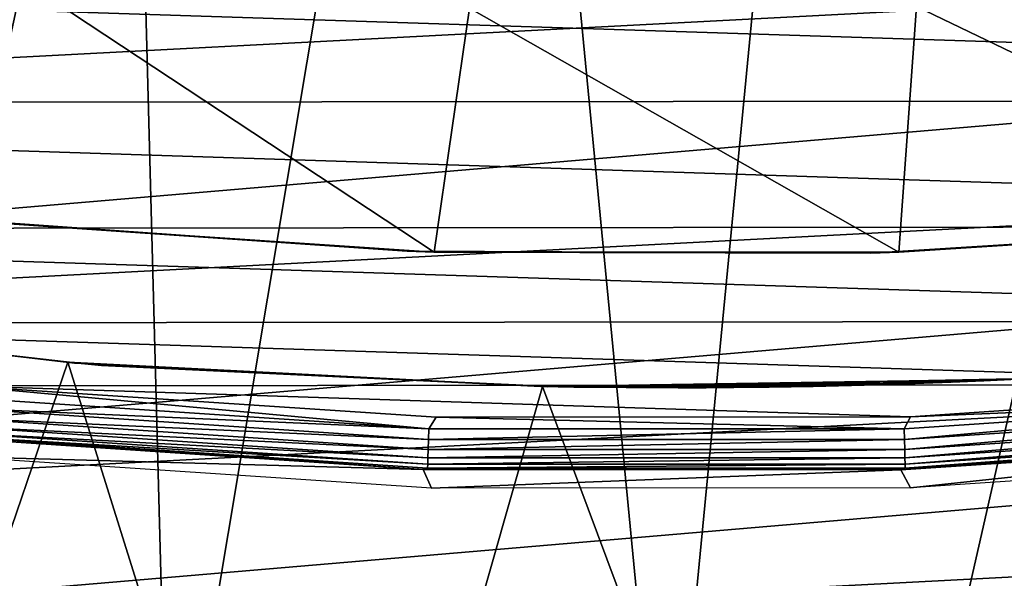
# Model space of a CAD drawing. Header units: millimetres. Extents: x -30.2 to 30.2, y -30.6 to 30.2.
# Tile 21 of 101: x -2.5 to 1.3, y -27.7 to -25.6. Entities that reach past the tile are written whole.
import ezdxf

# ---------------------------------------------------------------- set-up
doc = ezdxf.new("R2010")
doc.units = ezdxf.units.MM
doc.header["$LTSCALE"] = 65.185185
for name, color, linetype in [('1', 7, 'CONTINUOUS'), ('2', 7, 'CONTINUOUS'), ('22', 7, 'CONTINUOUS'), ('25', 7, 'CONTINUOUS'), ('3', 7, 'CONTINUOUS'), ('35', 7, 'CONTINUOUS'), ('39', 7, 'CONTINUOUS'), ('40', 7, 'CONTINUOUS'), ('44', 7, 'CONTINUOUS'), ('6', 7, 'CONTINUOUS')]:
    doc.layers.add(name, color=color, linetype=linetype)

msp = doc.modelspace()

# ---------------------------------------------------------------- linework, layer by layer
at = {"layer": '1', "color": 251, "linetype": 'Continuous', "true_color": 0x4c4c4c}
for points in [[(-0.9271, -27.3109, 4.2035), (-2.7147, -27.2617, 0.1965), (-2.7428, -27.1886, 4.2035), (-0.9271, -27.3109, 4.2035)], [(2.7087, -27.192, 4.2035), (0.9291, -27.3808, 0.1965), (0.8928, -27.312, 4.2035), (2.7087, -27.192, 4.2035)], [(2.7488, -27.2583, 0.1965), (0.9291, -27.3808, 0.1965), (2.7087, -27.192, 4.2035), (2.7488, -27.2583, 0.1965)], [(-0.8948, -27.382, 0.1965), (-2.7147, -27.2617, 0.1965), (-0.9271, -27.3109, 4.2035), (-0.8948, -27.382, 0.1965)], [(0.8928, -27.312, 4.2035), (-0.8948, -27.382, 0.1965), (-0.9271, -27.3109, 4.2035), (0.8928, -27.312, 4.2035)], [(0.9291, -27.3808, 0.1965), (-0.8948, -27.382, 0.1965), (0.8928, -27.312, 4.2035), (0.9291, -27.3808, 0.1965)]]:
    msp.add_3dface(points, dxfattribs=at)
at = {"layer": '2', "color": 251, "linetype": 'Continuous', "true_color": 0x4c4c4c}
for points in [[(8.0574, -25.9013, 4.4), (-9.7147, -25.3264, 4.4), (9.7643, -25.3074, 4.4), (8.0574, -25.9013, 4.4)], [(-8.0067, -25.917, 4.4), (-9.7147, -25.3264, 4.4), (8.0574, -25.9013, 4.4), (-8.0067, -25.917, 4.4)], [(6.3073, -26.3825, 4.4), (-8.0067, -25.917, 4.4), (8.0574, -25.9013, 4.4), (6.3073, -26.3825, 4.4)], [(-6.2558, -26.3947, 4.4), (-8.0067, -25.917, 4.4), (6.3073, -26.3825, 4.4), (-6.2558, -26.3947, 4.4)], [(4.5349, -26.7449, 4.4), (-6.2558, -26.3947, 4.4), (6.3073, -26.3825, 4.4), (4.5349, -26.7449, 4.4)], [(-4.4827, -26.7537, 4.4), (-6.2558, -26.3947, 4.4), (4.5349, -26.7449, 4.4), (-4.4827, -26.7537, 4.4)], [(2.7401, -26.987, 4.4), (-4.4827, -26.7537, 4.4), (4.5349, -26.7449, 4.4), (2.7401, -26.987, 4.4)], [(-2.6875, -26.9923, 4.4), (-4.4827, -26.7537, 4.4), (2.7401, -26.987, 4.4), (-2.6875, -26.9923, 4.4)], [(0.9298, -27.1097, 4.4), (-2.6875, -26.9923, 4.4), (2.7401, -26.987, 4.4), (0.9298, -27.1097, 4.4)], [(-0.877, -27.1114, 4.4), (-2.6875, -26.9923, 4.4), (0.9298, -27.1097, 4.4), (-0.877, -27.1114, 4.4)]]:
    msp.add_3dface(points, dxfattribs=at)
at = {"layer": '22', "color": 4, "linetype": 'Continuous'}
for points in [[(-4.1416, -25.2268, -2), (-2.4534, -25.4462, -2), (-2.6523, -26.3648, -30), (-4.1416, -25.2268, -2)], [(0.9519, -25.5464, -2), (2.6556, -25.4259, -2), (2.6523, -26.3648, -30), (0.9519, -25.5464, -2)], [(-2.6523, -26.3648, -30), (-2.4534, -25.4462, -2), (-0.8854, -26.4831, -30), (-2.6523, -26.3648, -30)], [(-2.4534, -25.4462, -2), (-0.7498, -25.5532, -2), (-0.8854, -26.4831, -30), (-2.4534, -25.4462, -2)], [(-0.8854, -26.4831, -30), (-0.7498, -25.5532, -2), (0.8854, -26.4831, -30), (-0.8854, -26.4831, -30)], [(-0.7498, -25.5532, -2), (0.9519, -25.5464, -2), (0.8854, -26.4831, -30), (-0.7498, -25.5532, -2)], [(0.8854, -26.4831, -30), (0.9519, -25.5464, -2), (2.6523, -26.3648, -30), (0.8854, -26.4831, -30)]]:
    msp.add_3dface(points, dxfattribs=at)
at = {"layer": '25', "color": 4, "linetype": 'Continuous'}
for points in [[(-2.7515, -26.3547, -32.8), (-2.6523, -26.3648, -30), (-0.9883, -26.4795, -32.8), (-2.7515, -26.3547, -32.8)], [(-2.6523, -26.3648, -30), (-0.8854, -26.4831, -30), (-0.9883, -26.4795, -32.8), (-2.6523, -26.3648, -30)], [(0.8854, -26.4831, -30), (2.6523, -26.3648, -30), (2.5419, -26.3757, -32.8), (0.8854, -26.4831, -30)], [(0.7788, -26.4865, -32.8), (0.8854, -26.4831, -30), (2.5419, -26.3757, -32.8), (0.7788, -26.4865, -32.8)], [(-0.9883, -26.4795, -32.8), (-0.8854, -26.4831, -30), (0.7788, -26.4865, -32.8), (-0.9883, -26.4795, -32.8)], [(-0.8854, -26.4831, -30), (0.8854, -26.4831, -30), (0.7788, -26.4865, -32.8), (-0.8854, -26.4831, -30)]]:
    msp.add_3dface(points, dxfattribs=at)
at = {"layer": '3', "color": 251, "linetype": 'Continuous', "true_color": 0x4c4c4c}
for points in [[(-2.7107, -27.0349, 4.3951), (-2.6875, -26.9923, 4.4), (-0.9049, -27.1554, 4.3951), (-2.7107, -27.0349, 4.3951)], [(-2.6875, -26.9923, 4.4), (-0.877, -27.1114, 4.4), (-0.9049, -27.1554, 4.3951), (-2.6875, -26.9923, 4.4)], [(0.9298, -27.1097, 4.4), (2.7401, -26.987, 4.4), (2.7107, -27.0349, 4.3951), (0.9298, -27.1097, 4.4)], [(-2.7107, -27.0349, 4.3951), (-0.9049, -27.1554, 4.3951), (-2.7149, -27.0766, 4.3807), (-2.7107, -27.0349, 4.3951)], [(0.9049, -27.1554, 4.3951), (0.9298, -27.1097, 4.4), (2.7107, -27.0349, 4.3951), (0.9049, -27.1554, 4.3951)], [(0.9049, -27.1554, 4.3951), (2.7107, -27.0349, 4.3951), (0.9063, -27.1973, 4.3807), (0.9049, -27.1554, 4.3951)], [(0.9063, -27.1973, 4.3807), (2.7107, -27.0349, 4.3951), (2.7149, -27.0766, 4.3807), (0.9063, -27.1973, 4.3807)], [(-2.7149, -27.0766, 4.3807), (-0.9063, -27.1973, 4.3807), (-2.7187, -27.1141, 4.3574), (-2.7149, -27.0766, 4.3807)], [(-2.7149, -27.0766, 4.3807), (-0.9049, -27.1554, 4.3951), (-0.9063, -27.1973, 4.3807), (-2.7149, -27.0766, 4.3807)], [(0.9063, -27.1973, 4.3807), (2.7149, -27.0766, 4.3807), (0.9076, -27.235, 4.3574), (0.9063, -27.1973, 4.3807)], [(0.9076, -27.235, 4.3574), (2.7149, -27.0766, 4.3807), (2.7187, -27.1141, 4.3574), (0.9076, -27.235, 4.3574)], [(-2.7187, -27.1141, 4.3574), (-0.9076, -27.235, 4.3574), (-2.7218, -27.1456, 4.3263), (-2.7187, -27.1141, 4.3574)], [(-2.7187, -27.1141, 4.3574), (-0.9063, -27.1973, 4.3807), (-0.9076, -27.235, 4.3574), (-2.7187, -27.1141, 4.3574)], [(-0.9049, -27.1554, 4.3951), (-0.877, -27.1114, 4.4), (0.9049, -27.1554, 4.3951), (-0.9049, -27.1554, 4.3951)], [(-0.877, -27.1114, 4.4), (0.9298, -27.1097, 4.4), (0.9049, -27.1554, 4.3951), (-0.877, -27.1114, 4.4)], [(0.9076, -27.235, 4.3574), (2.7187, -27.1141, 4.3574), (0.9086, -27.2666, 4.3263), (0.9076, -27.235, 4.3574)], [(0.9086, -27.2666, 4.3263), (2.7187, -27.1141, 4.3574), (2.7218, -27.1456, 4.3263), (0.9086, -27.2666, 4.3263)], [(-2.7218, -27.1456, 4.3263), (-0.9086, -27.2666, 4.3263), (-2.7242, -27.1695, 4.2891), (-2.7218, -27.1456, 4.3263)], [(-2.7218, -27.1456, 4.3263), (-0.9076, -27.235, 4.3574), (-0.9086, -27.2666, 4.3263), (-2.7218, -27.1456, 4.3263)], [(-0.9049, -27.1554, 4.3951), (0.9049, -27.1554, 4.3951), (-0.9063, -27.1973, 4.3807), (-0.9049, -27.1554, 4.3951)], [(-0.9063, -27.1973, 4.3807), (0.9049, -27.1554, 4.3951), (0.9063, -27.1973, 4.3807), (-0.9063, -27.1973, 4.3807)], [(0.9086, -27.2666, 4.3263), (2.7218, -27.1456, 4.3263), (0.9094, -27.2906, 4.2891), (0.9086, -27.2666, 4.3263)], [(0.9094, -27.2906, 4.2891), (2.7218, -27.1456, 4.3263), (2.7242, -27.1695, 4.2891), (0.9094, -27.2906, 4.2891)], [(-0.9271, -27.3109, 4.2035), (-2.7428, -27.1886, 4.2035), (-2.7257, -27.1846, 4.2474), (-0.9271, -27.3109, 4.2035)], [(-2.7242, -27.1695, 4.2891), (-0.9094, -27.2906, 4.2891), (-2.7257, -27.1846, 4.2474), (-2.7242, -27.1695, 4.2891)], [(-0.9271, -27.3109, 4.2035), (-2.7257, -27.1846, 4.2474), (-0.9099, -27.3058, 4.2474), (-0.9271, -27.3109, 4.2035)], [(-2.7257, -27.1846, 4.2474), (-0.9094, -27.2906, 4.2891), (-0.9099, -27.3058, 4.2474), (-2.7257, -27.1846, 4.2474)], [(-2.7242, -27.1695, 4.2891), (-0.9086, -27.2666, 4.3263), (-0.9094, -27.2906, 4.2891), (-2.7242, -27.1695, 4.2891)], [(2.7087, -27.192, 4.2035), (0.8928, -27.312, 4.2035), (0.9099, -27.3058, 4.2474), (2.7087, -27.192, 4.2035)], [(0.9094, -27.2906, 4.2891), (2.7242, -27.1695, 4.2891), (0.9099, -27.3058, 4.2474), (0.9094, -27.2906, 4.2891)], [(0.9099, -27.3058, 4.2474), (2.7242, -27.1695, 4.2891), (2.7257, -27.1846, 4.2474), (0.9099, -27.3058, 4.2474)], [(2.7087, -27.192, 4.2035), (0.9099, -27.3058, 4.2474), (2.7257, -27.1846, 4.2474), (2.7087, -27.192, 4.2035)], [(-0.9063, -27.1973, 4.3807), (0.9063, -27.1973, 4.3807), (-0.9076, -27.235, 4.3574), (-0.9063, -27.1973, 4.3807)], [(-0.9076, -27.235, 4.3574), (0.9063, -27.1973, 4.3807), (0.9076, -27.235, 4.3574), (-0.9076, -27.235, 4.3574)], [(-0.9086, -27.2666, 4.3263), (0.9086, -27.2666, 4.3263), (-0.9094, -27.2906, 4.2891), (-0.9086, -27.2666, 4.3263)], [(-0.9094, -27.2906, 4.2891), (0.9086, -27.2666, 4.3263), (0.9094, -27.2906, 4.2891), (-0.9094, -27.2906, 4.2891)], [(-0.9076, -27.235, 4.3574), (0.9076, -27.235, 4.3574), (-0.9086, -27.2666, 4.3263), (-0.9076, -27.235, 4.3574)], [(-0.9086, -27.2666, 4.3263), (0.9076, -27.235, 4.3574), (0.9086, -27.2666, 4.3263), (-0.9086, -27.2666, 4.3263)], [(-0.9094, -27.2906, 4.2891), (0.9094, -27.2906, 4.2891), (-0.9099, -27.3058, 4.2474), (-0.9094, -27.2906, 4.2891)], [(-0.9099, -27.3058, 4.2474), (0.9094, -27.2906, 4.2891), (0.9099, -27.3058, 4.2474), (-0.9099, -27.3058, 4.2474)], [(0.8928, -27.312, 4.2035), (-0.9271, -27.3109, 4.2035), (-0.9099, -27.3058, 4.2474), (0.8928, -27.312, 4.2035)], [(0.8928, -27.312, 4.2035), (-0.9099, -27.3058, 4.2474), (0.9099, -27.3058, 4.2474), (0.8928, -27.312, 4.2035)]]:
    msp.add_3dface(points, dxfattribs=at)
at = {"layer": '35', "color": 251, "linetype": 'Continuous', "true_color": 0x4c4c4c}
for points in [[(-4.0476, -26.6949, -34.2), (-2.2556, -26.9056, -34.2), (-4.0476, -26.6949, -36), (-4.0476, -26.6949, -34.2)], [(-4.0476, -26.6949, -36), (-2.2556, -26.9056, -34.2), (-2.2556, -26.9056, -36), (-4.0476, -26.6949, -36)], [(-2.2556, -26.9056, -34.2), (-0.4534, -26.9962, -34.2), (-2.2556, -26.9056, -36), (-2.2556, -26.9056, -34.2)], [(-2.2556, -26.9056, -36), (-0.4534, -26.9962, -34.2), (-0.4534, -26.9962, -36), (-2.2556, -26.9056, -36)], [(-0.4534, -26.9962, -34.2), (1.3507, -26.9662, -34.2), (-0.4534, -26.9962, -36), (-0.4534, -26.9962, -34.2)], [(-0.4534, -26.9962, -36), (1.3507, -26.9662, -34.2), (1.3507, -26.9662, -36), (-0.4534, -26.9962, -36)]]:
    msp.add_3dface(points, dxfattribs=at)
at = {"layer": '39', "color": 251, "linetype": 'Continuous', "true_color": 0x4c4c4c}
for points in [[(-2.2801, -26.9026, -436), (-4.0662, -26.6919, -436), (-3.9431, -26.7105, -36), (-2.2801, -26.9026, -436)], [(-2.1525, -26.9141, -36), (-2.2801, -26.9026, -436), (-3.9431, -26.7105, -36), (-2.1525, -26.9141, -36)], [(-0.4719, -26.9942, -436), (-2.2801, -26.9026, -436), (-2.1525, -26.9141, -36), (-0.4719, -26.9942, -436)], [(-0.3525, -26.9977, -36), (-0.4719, -26.9942, -436), (-2.1525, -26.9141, -36), (-0.3525, -26.9977, -36)], [(1.3348, -26.9664, -436), (-0.4719, -26.9942, -436), (1.2094, -26.9729, -424.4718), (1.3348, -26.9664, -436)], [(-0.3525, -26.9977, -36), (1.4495, -26.9611, -36), (0.6487, -26.9922, -60.8835), (-0.3525, -26.9977, -36)], [(0.6487, -26.9922, -60.8835), (1.4495, -26.9611, -36), (0.6787, -26.9915, -60.6594), (0.6487, -26.9922, -60.8835)], [(0.6787, -26.9915, -60.6594), (1.4495, -26.9611, -36), (0.7399, -26.9899, -60.4452), (0.6787, -26.9915, -60.6594)], [(0.7399, -26.9899, -60.4452), (1.4495, -26.9611, -36), (0.8321, -26.9872, -60.236), (0.7399, -26.9899, -60.4452)], [(0.8321, -26.9872, -60.236), (1.4495, -26.9611, -36), (0.9496, -26.9833, -60.0423), (0.8321, -26.9872, -60.236)], [(0.9496, -26.9833, -60.0423), (1.4495, -26.9611, -36), (1.0893, -26.978, -59.8716), (0.9496, -26.9833, -60.0423)], [(1.0893, -26.978, -59.8716), (1.4495, -26.9611, -36), (1.2561, -26.9708, -59.7179), (1.0893, -26.978, -59.8716)], [(1.465, -26.9602, -424.5926), (1.3348, -26.9664, -436), (1.2094, -26.9729, -424.4718), (1.465, -26.9602, -424.5926)], [(1.2094, -26.9729, -420.5282), (1.4364, -26.9618, -62.4109), (1.4651, -26.9602, -420.4073), (1.2094, -26.9729, -420.5282)], [(1.2511, -26.971, -62.2792), (1.4364, -26.9618, -62.4109), (1.2094, -26.9729, -420.5282), (1.2511, -26.971, -62.2792)], [(1.2561, -26.9708, -59.7179), (1.4495, -26.9611, -36), (1.4415, -26.9615, -59.5869), (1.2561, -26.9708, -59.7179)], [(1.2094, -26.9729, -424.4718), (-0.4719, -26.9942, -436), (0.9689, -26.9826, -424.3198), (1.2094, -26.9729, -424.4718)], [(0.9689, -26.9826, -424.3198), (-0.4719, -26.9942, -436), (0.7532, -26.9895, -424.1418), (0.9689, -26.9826, -424.3198)], [(0.7532, -26.9895, -424.1418), (-0.4719, -26.9942, -436), (0.5586, -26.9942, -423.9344), (0.7532, -26.9895, -424.1418)], [(-0.4719, -26.9942, -436), (-0.3525, -26.9977, -36), (0.0448, -27, -422.3584), (-0.4719, -26.9942, -436)], [(0.5586, -26.9942, -423.9344), (-0.4719, -26.9942, -436), (0.391, -26.9972, -423.7054), (0.5586, -26.9942, -423.9344)], [(0.391, -26.9972, -423.7054), (-0.4719, -26.9942, -436), (0.256, -26.9988, -423.4602), (0.391, -26.9972, -423.7054)], [(0.256, -26.9988, -423.4602), (-0.4719, -26.9942, -436), (0.151, -26.9996, -423.1953), (0.256, -26.9988, -423.4602)], [(0.151, -26.9996, -423.1953), (-0.4719, -26.9942, -436), (0.0798, -26.9999, -422.9221), (0.151, -26.9996, -423.1953)], [(0.0798, -26.9999, -422.9221), (-0.4719, -26.9942, -436), (0.0449, -27, -422.6435), (0.0798, -26.9999, -422.9221)], [(0.0449, -27, -422.6435), (-0.4719, -26.9942, -436), (0.0448, -27, -422.3584), (0.0449, -27, -422.6435)], [(0.6487, -26.9922, -60.8835), (0.6484, -26.9922, -61.1142), (-0.3525, -26.9977, -36), (0.6487, -26.9922, -60.8835)], [(0.0448, -27, -422.3584), (-0.3525, -26.9977, -36), (0.6484, -26.9922, -61.1142), (0.0448, -27, -422.3584)], [(0.0795, -26.9999, -422.0796), (0.0448, -27, -422.3584), (0.6484, -26.9922, -61.1142), (0.0795, -26.9999, -422.0796)], [(0.0795, -26.9999, -422.0796), (0.6484, -26.9922, -61.1142), (0.1505, -26.9996, -421.8061), (0.0795, -26.9999, -422.0796)], [(0.1505, -26.9996, -421.8061), (0.6484, -26.9922, -61.1142), (0.2555, -26.9988, -421.5409), (0.1505, -26.9996, -421.8061)], [(0.2555, -26.9988, -421.5409), (0.6484, -26.9922, -61.1142), (0.3905, -26.9972, -421.2954), (0.2555, -26.9988, -421.5409)], [(0.3905, -26.9972, -421.2954), (0.6484, -26.9922, -61.1142), (0.5583, -26.9942, -421.066), (0.3905, -26.9972, -421.2954)], [(0.5583, -26.9942, -421.066), (0.738, -26.9899, -61.5521), (0.753, -26.9895, -420.8584), (0.5583, -26.9942, -421.066)], [(0.6776, -26.9915, -61.3382), (0.738, -26.9899, -61.5521), (0.5583, -26.9942, -421.066), (0.6776, -26.9915, -61.3382)], [(0.6484, -26.9922, -61.1142), (0.6776, -26.9915, -61.3382), (0.5583, -26.9942, -421.066), (0.6484, -26.9922, -61.1142)], [(0.738, -26.9899, -61.5521), (0.8291, -26.9873, -61.7608), (0.753, -26.9895, -420.8584), (0.738, -26.9899, -61.5521)], [(0.753, -26.9895, -420.8584), (0.9456, -26.9834, -61.9542), (0.9688, -26.9826, -420.6803), (0.753, -26.9895, -420.8584)], [(0.8291, -26.9873, -61.7608), (0.9456, -26.9834, -61.9542), (0.753, -26.9895, -420.8584), (0.8291, -26.9873, -61.7608)], [(0.9456, -26.9834, -61.9542), (1.0848, -26.9782, -62.1251), (0.9688, -26.9826, -420.6803), (0.9456, -26.9834, -61.9542)], [(0.9688, -26.9826, -420.6803), (1.0848, -26.9782, -62.1251), (1.2094, -26.9729, -420.5282), (0.9688, -26.9826, -420.6803)], [(1.0848, -26.9782, -62.1251), (1.2511, -26.971, -62.2792), (1.2094, -26.9729, -420.5282), (1.0848, -26.9782, -62.1251)]]:
    msp.add_3dface(points, dxfattribs=at)
at = {"layer": '40', "color": 251, "linetype": 'Continuous', "true_color": 0x4c4c4c}
for points in [[(-3.2757, -29.8202, -436), (-4.0662, -26.6919, -436), (-2.2801, -26.9026, -436), (-3.2757, -29.8202, -436)], [(-1.32, -29.9693, -436), (-3.2757, -29.8202, -436), (-2.2801, -26.9026, -436), (-1.32, -29.9693, -436)], [(-1.32, -29.9693, -436), (-2.2801, -26.9026, -436), (-0.4719, -26.9942, -436), (-1.32, -29.9693, -436)], [(0.6461, -29.9919, -436), (-0.4719, -26.9942, -436), (1.3348, -26.9664, -436), (0.6461, -29.9919, -436)], [(2.5983, -29.8872, -436), (0.6461, -29.9919, -436), (1.3348, -26.9664, -436), (2.5983, -29.8872, -436)], [(0.6461, -29.9919, -436), (-1.32, -29.9693, -436), (-0.4719, -26.9942, -436), (0.6461, -29.9919, -436)]]:
    msp.add_3dface(points, dxfattribs=at)
at = {"layer": '44', "linetype": 'Continuous'}
for points in [[(-12.3181, -26.2538, -438), (-14.0088, -25.392, -438), (16.5775, -23.7947, -438), (-12.3181, -26.2538, -438)], [(14.9857, -24.828, -438), (-12.3181, -26.2538, -438), (16.5775, -23.7947, -438), (14.9857, -24.828, -438)], [(-10.5746, -27.0033, -438), (-12.3181, -26.2538, -438), (14.9857, -24.828, -438), (-10.5746, -27.0033, -438)], [(13.3298, -25.7549, -438), (-10.5746, -27.0033, -438), (14.9857, -24.828, -438), (13.3298, -25.7549, -438)], [(-8.7859, -27.6371, -438), (-10.5746, -27.0033, -438), (13.3298, -25.7549, -438), (-8.7859, -27.6371, -438)], [(11.6169, -26.5716, -438), (-8.7859, -27.6371, -438), (13.3298, -25.7549, -438), (11.6169, -26.5716, -438)], [(-6.9595, -28.1525, -438), (-8.7859, -27.6371, -438), (11.6169, -26.5716, -438), (-6.9595, -28.1525, -438)], [(9.8541, -27.2745, -438), (-6.9595, -28.1525, -438), (11.6169, -26.5716, -438), (9.8541, -27.2745, -438)], [(-5.1033, -28.5474, -438), (-6.9595, -28.1525, -438), (9.8541, -27.2745, -438), (-5.1033, -28.5474, -438)], [(8.0492, -27.8606, -438), (-5.1033, -28.5474, -438), (9.8541, -27.2745, -438), (8.0492, -27.8606, -438)]]:
    msp.add_3dface(points, dxfattribs=at)
at = {"layer": '6', "color": 251, "linetype": 'Continuous', "true_color": 0x4c4c4c}
for points in [[(-3.4702, -21.4647, 6.4437), (-3.7803, -28.7144, 6.0125), (-2.0879, -21.643, 6.4437), (-3.4702, -21.4647, 6.4437)], [(-3.7803, -28.7144, 6.0125), (-1.8942, -28.9001, 6.0125), (-2.0879, -21.643, 6.4437), (-3.7803, -28.7144, 6.0125)], [(-2.0879, -21.643, 6.4437), (-1.8942, -28.9001, 6.0125), (-0.6969, -21.7323, 6.4437), (-2.0879, -21.643, 6.4437)], [(0.6969, -21.7323, 6.4437), (1.8942, -28.9001, 6.0125), (2.0879, -21.643, 6.4437), (0.6969, -21.7323, 6.4437)], [(-1.8942, -28.9001, 6.0125), (0, -28.9621, 6.0125), (-0.6969, -21.7323, 6.4437), (-1.8942, -28.9001, 6.0125)], [(-0.6969, -21.7323, 6.4437), (0, -28.9621, 6.0125), (0.6969, -21.7323, 6.4437), (-0.6969, -21.7323, 6.4437)], [(0, -28.9621, 6.0125), (1.8942, -28.9001, 6.0125), (0.6969, -21.7323, 6.4437), (0, -28.9621, 6.0125)]]:
    msp.add_3dface(points, dxfattribs=at)

doc.saveas('drawing.dxf')
